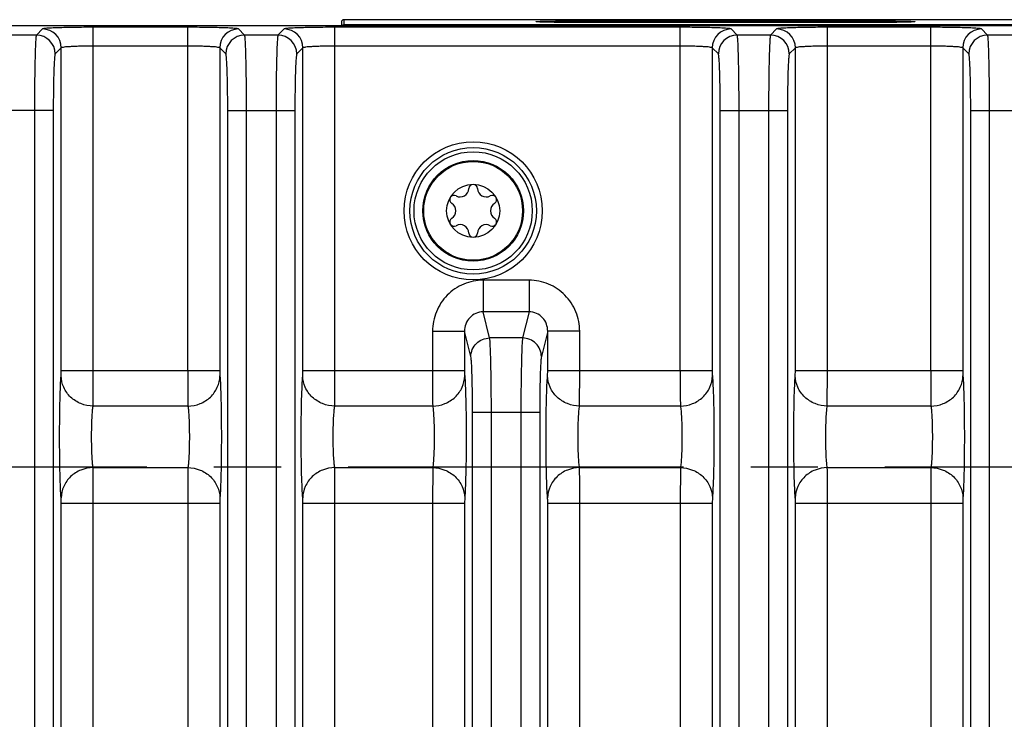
# Model space of a CAD drawing. Header units: inches. Extents: x 0 to 34, y 0 to 22.
# Tile 97 of 168: x 14.8 to 16.8, y 5.4 to 6.9. Entities that reach past the tile are written whole.
import ezdxf

# ---------------------------------------------------------------- set-up
doc = ezdxf.new("R2010")
doc.units = ezdxf.units.IN
doc.header["$LTSCALE"] = 1.87
doc.header["$MEASUREMENT"] = 0
doc.linetypes.add('CENTER', pattern=[0.6, 0.375, -0.075, 0.075, -0.075])
doc.layers.get('0').update_dxf_attribs({"linetype": 'CONTINUOUS'})
doc.layers.add('02___PRT_ALL_AXES', color=7, linetype='CONTINUOUS')
doc.layers.add('COSMETIC', color=7, linetype='CONTINUOUS')

msp = doc.modelspace()

# ---------------------------------------------------------------- linework, layer by layer
at = {"color": 7, "linetype": 'CONTINUOUS'}
for p, q in [((15.458, 6.8783), (15.4579, 6.8708)), ((15.463, 6.8832), (15.4628, 6.8724)), ((24.285, 6.8832), (15.463, 6.8832)), ((15.9657, 6.8809), (15.9657, 6.8774)), ((15.9657, 6.8809), (16.5562, 6.8809)), ((16.5562, 6.8774), (15.9657, 6.8774)), ((16.5562, 6.8809), (16.5562, 6.8774)), ((12.5968, 6.8708), (24.2748, 6.8708)), ((14.833, 6.8638), (14.8203, 6.851)), ((14.9392, 6.1499), (14.9392, 6.8674)), ((15.1367, 6.8674), (14.9392, 6.8674)), ((15.1367, 6.1499), (15.1367, 6.8674)), ((15.2557, 6.851), (15.2429, 6.8638)), ((15.3381, 6.8638), (15.3254, 6.851)), ((15.4444, 6.1499), (15.4444, 6.8674)), ((16.1664, 6.8674), (15.4444, 6.8674)), ((24.2742, 6.8724), (15.4628, 6.8724)), ((15.4628, 6.8724), (15.4628, 6.8709)), ((16.1664, 6.1499), (16.1664, 6.8674)), ((16.2854, 6.851), (16.2726, 6.8638)), ((16.3678, 6.8638), (16.3551, 6.851)), ((16.474, 6.1499), (16.474, 6.8674)), ((16.69, 6.8674), (16.474, 6.8674)), ((16.69, 6.1499), (16.69, 6.8674)), ((16.809, 6.851), (16.7962, 6.8638)), ((14.8203, 6.851), (14.7505, 6.851)), ((15.3254, 6.851), (15.2557, 6.851)), ((16.3551, 6.851), (16.2854, 6.851)), ((16.8787, 6.851), (16.809, 6.851)), ((14.8724, 6.8244), (14.8596, 6.8117)), ((14.8724, 6.1499), (14.8724, 6.8244)), ((15.1367, 6.828), (14.9392, 6.828)), ((15.2036, 6.8244), (15.2036, 6.1499)), ((15.2163, 6.8117), (15.2036, 6.8244)), ((15.3775, 6.8244), (15.3647, 6.8117)), ((15.3775, 6.1499), (15.3775, 6.8244)), ((16.1664, 6.828), (15.4444, 6.828)), ((16.2333, 6.8244), (16.2333, 6.1499)), ((16.246, 6.8117), (16.2333, 6.8244)), ((16.4072, 6.8244), (16.3944, 6.8117)), ((16.4072, 6.1499), (16.4072, 6.8244)), ((16.69, 6.828), (16.474, 6.828)), ((16.7569, 6.8244), (16.7569, 6.1499)), ((16.7696, 6.8117), (16.7569, 6.8244)), ((14.8556, 6.6936), (14.7152, 6.6936)), ((14.8163, 6.6936), (14.8163, 3.6038)), ((14.8556, 6.6936), (14.8556, 3.6038)), ((15.2203, 3.6038), (15.2203, 6.6936)), ((15.2203, 6.6936), (15.3608, 6.6936)), ((15.2596, 3.6038), (15.2596, 6.6936)), ((15.3214, 6.6936), (15.3214, 3.6038)), ((15.3608, 6.6936), (15.3608, 3.6038)), ((16.25, 3.6038), (16.25, 6.6936)), ((16.25, 6.6936), (16.3904, 6.6936)), ((16.2893, 3.6038), (16.2893, 6.6936)), ((16.3511, 6.6936), (16.3511, 3.6038)), ((16.3904, 6.6936), (16.3904, 3.6038)), ((16.7736, 3.6038), (16.7736, 6.6936)), ((16.7736, 6.6936), (16.9141, 6.6936)), ((16.813, 3.6038), (16.813, 6.6936)), ((15.7543, 6.3388), (15.7543, 6.2725)), ((15.8503, 6.3388), (15.7543, 6.3388)), ((15.8503, 6.3388), (15.8503, 6.2725)), ((15.7679, 6.218), (15.7544, 6.2725)), ((15.8503, 6.2725), (15.7544, 6.2725)), ((15.8503, 6.2725), (15.8368, 6.218)), ((15.6485, 6.232), (15.6485, 6.1499)), ((15.6485, 6.232), (15.7154, 6.232)), ((15.7154, 6.232), (15.7154, 6.1499)), ((15.7286, 6.179), (15.7154, 6.232)), ((15.8368, 6.218), (15.7679, 6.218)), ((15.8893, 6.232), (15.8761, 6.179)), ((15.8893, 6.1499), (15.8893, 6.232)), ((15.9562, 6.232), (15.8893, 6.232)), ((15.9562, 6.1499), (15.9562, 6.232)), ((14.8721, 6.1388), (14.8724, 6.1499)), ((14.8724, 6.1499), (15.2036, 6.1499)), ((14.939, 6.0756), (14.9392, 6.1499)), ((15.3772, 6.1388), (15.3775, 6.1499)), ((15.3775, 6.1499), (15.7154, 6.1499)), ((15.4441, 6.0756), (15.4444, 6.1499)), ((15.889, 6.1388), (15.8893, 6.1499)), ((15.8893, 6.1499), (16.2333, 6.1499)), ((15.9559, 6.0756), (15.9562, 6.1499)), ((16.4069, 6.1388), (16.4072, 6.1499)), ((16.4072, 6.1499), (16.7569, 6.1499)), ((16.4738, 6.0756), (16.474, 6.1499)), ((15.137, 6.0756), (14.939, 6.0756)), ((15.6488, 6.0756), (15.4441, 6.0756)), ((16.1667, 6.0756), (15.9559, 6.0756)), ((16.6903, 6.0756), (16.4738, 6.0756)), ((15.7321, 4.2355), (15.7321, 6.062)), ((15.8726, 6.062), (15.7321, 6.062)), ((15.7715, 4.2355), (15.7715, 6.062)), ((15.8332, 6.062), (15.8332, 4.2355)), ((15.8726, 6.062), (15.8726, 4.2355)), ((14.939, 5.9469), (15.137, 5.9469)), ((15.137, 5.9469), (15.1367, 5.8725)), ((15.4441, 5.9469), (15.6488, 5.9469)), ((15.6488, 5.9469), (15.6485, 5.8725)), ((15.9559, 5.9469), (16.1667, 5.9469)), ((16.1667, 5.9469), (16.1664, 5.8725)), ((16.4738, 5.9469), (16.6903, 5.9469)), ((16.6903, 5.9469), (16.69, 5.8725)), ((14.8724, 4.4249), (14.8724, 5.8725)), ((14.8724, 5.8725), (15.2036, 5.8725)), ((14.9392, 4.4249), (14.9392, 5.8725)), ((15.1367, 5.8725), (15.1367, 4.4249)), ((15.2039, 5.8837), (15.2036, 5.8725)), ((15.2036, 5.8725), (15.2036, 4.4249)), ((15.3775, 4.4249), (15.3775, 5.8725)), ((15.3775, 5.8725), (15.7154, 5.8725)), ((15.4444, 4.4249), (15.4444, 5.8725)), ((15.6485, 5.8725), (15.6485, 4.4249)), ((15.7157, 5.8837), (15.7154, 5.8725)), ((15.7154, 5.8725), (15.7154, 4.4249)), ((15.8893, 4.4249), (15.8893, 5.8725)), ((15.8893, 5.8725), (16.2333, 5.8725)), ((15.9562, 4.4249), (15.9562, 5.8725)), ((16.1664, 5.8725), (16.1664, 4.4249)), ((16.2335, 5.8837), (16.2333, 5.8725)), ((16.2333, 5.8725), (16.2333, 4.4249)), ((16.4072, 4.4249), (16.4072, 5.8725)), ((16.4072, 5.8725), (16.7569, 5.8725)), ((16.474, 4.4249), (16.474, 5.8725)), ((16.69, 5.8725), (16.69, 4.4249)), ((16.7572, 5.8837), (16.7569, 5.8725)), ((16.7569, 5.8725), (16.7569, 4.4249))]:
    msp.add_line(p, q, dxfattribs=at)
for radius in [0.1445, 0.1236, 0.1053, 0.1033, 0.0555]:
    msp.add_circle((15.7334, 6.4837), radius, dxfattribs=at)
for centre, radius, start, end in [((15.463, 6.8782), 0.005, 89.996, 178.9951), ((14.833, 6.8244), 0.0394, 0.0842, 89.9158), ((15.243, 6.8244), 0.0394, 90.0842, 179.9158), ((15.3381, 6.8244), 0.0394, 0.0842, 89.9158), ((15.4628, 6.8674), 0.005, 89.9984, 136.727), ((16.2727, 6.8244), 0.0394, 90.0842, 179.9158), ((16.3678, 6.8244), 0.0394, 0.0842, 89.9158), ((16.7963, 6.8244), 0.0394, 90.0842, 179.9158), ((14.8202, 6.8116), 0.0394, 0.0842, 89.9158), ((15.2557, 6.8116), 0.0394, 90.0842, 179.9158), ((15.3253, 6.8116), 0.0394, 0.0842, 89.9158), ((16.2854, 6.8116), 0.0394, 90.0842, 179.9158), ((16.355, 6.8116), 0.0394, 0.0842, 89.9158), ((16.809, 6.8116), 0.0394, 90.0842, 179.9158), ((15.7063, 6.5308), 0.0181, 241.6303, 358.3697), ((15.7334, 6.53), 0.00906, 1.6303, 178.3697), ((15.7606, 6.5308), 0.0181, 181.6303, 298.3697), ((15.6934, 6.5069), 0.00906, 61.6303, 238.3697), ((15.7735, 6.5069), 0.00906, 301.6303, 118.3697), ((15.6791, 6.4837), 0.0181, 301.6303, 58.3697), ((15.7877, 6.4837), 0.0181, 121.6303, 238.3697), ((15.6934, 6.4606), 0.00906, 121.6303, 298.3697), ((15.7735, 6.4606), 0.00906, 241.6303, 58.3697), ((15.7063, 6.4367), 0.0181, 1.6303, 118.3697), ((15.7606, 6.4367), 0.0181, 61.6303, 178.3697), ((15.7334, 6.4375), 0.00906, 181.6303, 358.3697)]:
    msp.add_arc(centre, radius, start, end, dxfattribs=at)
for points, knots in [([(15.8651, 6.8791), (15.865, 6.8792), (15.8656, 6.8793), (15.866, 6.8793), (15.8668, 6.8794), (15.8678, 6.8795), (15.8697, 6.8796), (15.8725, 6.8798), (15.8767, 6.8799), (15.8817, 6.8801), (15.8876, 6.8802), (15.8968, 6.8804), (15.91, 6.8806), (15.9274, 6.8807), (15.9462, 6.8808), (15.9591, 6.8809), (15.9657, 6.8809)], [0, 0, 0, 0, 0.003636, 0.008994, 0.016773, 0.026965, 0.03955, 0.071776, 0.113136, 0.163228, 0.221576, 0.287618, 0.439913, 0.614301, 0.804287, 1, 1, 1, 1]), ([(15.9657, 6.8774), (15.9592, 6.8774), (15.9466, 6.8774), (15.9281, 6.8775), (15.9135, 6.8776), (15.9027, 6.8777), (15.8954, 6.8778), (15.8888, 6.878), (15.8829, 6.8781), (15.8778, 6.8782), (15.8735, 6.8784), (15.8705, 6.8785), (15.8685, 6.8786), (15.8674, 6.8787), (15.8665, 6.8788), (15.8658, 6.8789), (15.8654, 6.879), (15.8651, 6.879), (15.8651, 6.8791)], [0, 0, 0, 0, 0.191597, 0.377824, 0.549417, 0.627753, 0.700256, 0.766188, 0.824878, 0.875779, 0.918432, 0.95244, 0.966098, 0.977483, 0.98657, 0.993345, 0.997804, 1, 1, 1, 1]), ([(16.5562, 6.8809), (16.5628, 6.8809), (16.5757, 6.8808), (16.5945, 6.8807), (16.6119, 6.8806), (16.625, 6.8804), (16.6343, 6.8802), (16.6402, 6.8801), (16.6452, 6.8799), (16.6493, 6.8798), (16.6522, 6.8796), (16.6541, 6.8795), (16.6551, 6.8794), (16.6559, 6.8793), (16.6563, 6.8793), (16.6569, 6.8792), (16.6568, 6.8791)], [0, 0, 0, 0, 0.195826, 0.385808, 0.560148, 0.712431, 0.778462, 0.836799, 0.886882, 0.928236, 0.960456, 0.97304, 0.98323, 0.991008, 0.996364, 1, 1, 1, 1]), ([(16.6568, 6.8791), (16.6567, 6.879), (16.6565, 6.879), (16.6561, 6.8789), (16.6554, 6.8788), (16.6545, 6.8787), (16.6534, 6.8786), (16.6514, 6.8785), (16.6483, 6.8784), (16.6441, 6.8782), (16.639, 6.8781), (16.6331, 6.878), (16.6265, 6.8778), (16.6192, 6.8777), (16.6084, 6.8776), (16.5937, 6.8775), (16.5753, 6.8774), (16.5626, 6.8774), (16.5562, 6.8774)], [0, 0, 0, 0, 0.002196, 0.006656, 0.013431, 0.02252, 0.033907, 0.047568, 0.081581, 0.12424, 0.17515, 0.233851, 0.299794, 0.372301, 0.450644, 0.622288, 0.808515, 1, 1, 1, 1]), ([(14.9392, 6.8674), (14.926, 6.8674), (14.9067, 6.8672), (14.8821, 6.8668), (14.8663, 6.8664), (14.8532, 6.8659), (14.8442, 6.8654), (14.8388, 6.8649), (14.836, 6.8646), (14.8342, 6.8642), (14.8332, 6.864), (14.833, 6.8638)], [0, 0, 0, 0, 0.374119, 0.543968, 0.693877, 0.818356, 0.912859, 0.947756, 0.973996, 0.991383, 1, 1, 1, 1]), ([(15.2429, 6.8638), (15.2427, 6.864), (15.2417, 6.8642), (15.24, 6.8646), (15.2372, 6.8649), (15.2317, 6.8653), (15.2227, 6.8659), (15.2096, 6.8664), (15.1939, 6.8668), (15.1693, 6.8672), (15.15, 6.8674), (15.1367, 6.8674)], [0, 0, 0, 0, 0.008597, 0.025964, 0.052179, 0.087061, 0.18149, 0.305911, 0.455827, 0.625676, 1, 1, 1, 1]), ([(15.4444, 6.8674), (15.4311, 6.8674), (15.4118, 6.8672), (15.3872, 6.8668), (15.3714, 6.8664), (15.3584, 6.8659), (15.3494, 6.8654), (15.3439, 6.8649), (15.3411, 6.8646), (15.3393, 6.8642), (15.3383, 6.864), (15.3381, 6.8638)], [0, 0, 0, 0, 0.374119, 0.543968, 0.693877, 0.818356, 0.912859, 0.947756, 0.973996, 0.991383, 1, 1, 1, 1]), ([(16.2726, 6.8638), (16.2724, 6.864), (16.2714, 6.8642), (16.2697, 6.8646), (16.2669, 6.8649), (16.2614, 6.8653), (16.2524, 6.8659), (16.2393, 6.8664), (16.2236, 6.8668), (16.199, 6.8672), (16.1797, 6.8674), (16.1664, 6.8674)], [0, 0, 0, 0, 0.008597, 0.025964, 0.052179, 0.087061, 0.18149, 0.305911, 0.455827, 0.625676, 1, 1, 1, 1]), ([(16.474, 6.8674), (16.4608, 6.8674), (16.4415, 6.8672), (16.4169, 6.8668), (16.4011, 6.8664), (16.388, 6.8659), (16.379, 6.8654), (16.3736, 6.8649), (16.3708, 6.8646), (16.369, 6.8642), (16.368, 6.864), (16.3678, 6.8638)], [0, 0, 0, 0, 0.374119, 0.543968, 0.693877, 0.818356, 0.912859, 0.947756, 0.973996, 0.991383, 1, 1, 1, 1]), ([(16.7962, 6.8638), (16.796, 6.864), (16.7951, 6.8642), (16.7933, 6.8646), (16.7905, 6.8649), (16.785, 6.8653), (16.776, 6.8659), (16.7629, 6.8664), (16.7472, 6.8668), (16.7226, 6.8672), (16.7033, 6.8674), (16.69, 6.8674)], [0, 0, 0, 0, 0.008597, 0.025964, 0.052179, 0.087061, 0.18149, 0.305911, 0.455827, 0.625676, 1, 1, 1, 1]), ([(14.8203, 6.851), (14.82, 6.8507), (14.8198, 6.8493), (14.8194, 6.8467), (14.8191, 6.8425), (14.8185, 6.8344), (14.818, 6.8211), (14.8174, 6.8017), (14.8169, 6.7784), (14.8164, 6.7419), (14.8163, 6.7133), (14.8163, 6.6936)], [0, 0, 0, 0, 0.008329, 0.02557, 0.051712, 0.086556, 0.180988, 0.305477, 0.455483, 0.625443, 1, 1, 1, 1]), ([(15.2596, 6.6936), (15.2596, 6.7133), (15.2595, 6.7419), (15.259, 6.7784), (15.2586, 6.8017), (15.258, 6.8211), (15.2574, 6.8344), (15.2569, 6.8425), (15.2566, 6.8467), (15.2561, 6.8493), (15.2559, 6.8507), (15.2557, 6.851)], [0, 0, 0, 0, 0.374557, 0.544517, 0.694523, 0.819012, 0.913444, 0.948288, 0.97443, 0.991671, 1, 1, 1, 1]), ([(15.3254, 6.851), (15.3251, 6.8507), (15.3249, 6.8493), (15.3245, 6.8467), (15.3242, 6.8425), (15.3236, 6.8344), (15.3231, 6.8211), (15.3225, 6.8017), (15.322, 6.7784), (15.3215, 6.7419), (15.3214, 6.7133), (15.3214, 6.6936)], [0, 0, 0, 0, 0.008329, 0.02557, 0.051712, 0.086556, 0.180988, 0.305477, 0.455483, 0.625443, 1, 1, 1, 1]), ([(16.2893, 6.6936), (16.2893, 6.7133), (16.2892, 6.7419), (16.2887, 6.7784), (16.2882, 6.8017), (16.2877, 6.8211), (16.2871, 6.8344), (16.2866, 6.8425), (16.2862, 6.8467), (16.2858, 6.8493), (16.2856, 6.8507), (16.2854, 6.851)], [0, 0, 0, 0, 0.374557, 0.544517, 0.694523, 0.819012, 0.913444, 0.948288, 0.97443, 0.991671, 1, 1, 1, 1]), ([(16.3551, 6.851), (16.3548, 6.8507), (16.3546, 6.8493), (16.3542, 6.8467), (16.3539, 6.8425), (16.3533, 6.8344), (16.3528, 6.8211), (16.3522, 6.8017), (16.3517, 6.7784), (16.3512, 6.7419), (16.3511, 6.7133), (16.3511, 6.6936)], [0, 0, 0, 0, 0.008329, 0.02557, 0.051712, 0.086556, 0.180988, 0.305477, 0.455483, 0.625443, 1, 1, 1, 1]), ([(16.813, 6.6936), (16.813, 6.7133), (16.8128, 6.7419), (16.8123, 6.7784), (16.8119, 6.8017), (16.8113, 6.8211), (16.8107, 6.8344), (16.8102, 6.8425), (16.8099, 6.8467), (16.8094, 6.8493), (16.8092, 6.8507), (16.809, 6.851)], [0, 0, 0, 0, 0.374557, 0.544517, 0.694523, 0.819012, 0.913444, 0.948288, 0.97443, 0.991671, 1, 1, 1, 1]), ([(14.9392, 6.828), (14.9309, 6.828), (14.9187, 6.8279), (14.9032, 6.8274), (14.8933, 6.827), (14.8851, 6.8265), (14.8787, 6.826), (14.875, 6.8252), (14.8727, 6.8249), (14.8724, 6.8244)], [0, 0, 0, 0, 0.373447, 0.54299, 0.692643, 0.816964, 0.91148, 0.97293, 1, 1, 1, 1]), ([(15.2036, 6.8244), (15.2033, 6.8249), (15.201, 6.8252), (15.1972, 6.826), (15.1908, 6.8265), (15.1826, 6.827), (15.1727, 6.8274), (15.1572, 6.8279), (15.1451, 6.828), (15.1367, 6.828)], [0, 0, 0, 0, 0.027052, 0.088466, 0.182908, 0.307182, 0.456838, 0.626375, 1, 1, 1, 1]), ([(15.4444, 6.828), (15.436, 6.828), (15.4238, 6.8279), (15.4084, 6.8274), (15.3984, 6.827), (15.3902, 6.8265), (15.3838, 6.826), (15.3801, 6.8252), (15.3778, 6.8249), (15.3775, 6.8244)], [0, 0, 0, 0, 0.373447, 0.54299, 0.692643, 0.816964, 0.91148, 0.97293, 1, 1, 1, 1]), ([(16.2333, 6.8244), (16.2329, 6.8249), (16.2307, 6.8252), (16.2269, 6.826), (16.2205, 6.8265), (16.2123, 6.827), (16.2024, 6.8274), (16.1869, 6.8279), (16.1747, 6.828), (16.1664, 6.828)], [0, 0, 0, 0, 0.027052, 0.088466, 0.182908, 0.307182, 0.456838, 0.626375, 1, 1, 1, 1]), ([(16.474, 6.828), (16.4657, 6.828), (16.4535, 6.8279), (16.438, 6.8274), (16.4281, 6.827), (16.4199, 6.8265), (16.4135, 6.826), (16.4098, 6.8252), (16.4075, 6.8249), (16.4072, 6.8244)], [0, 0, 0, 0, 0.373447, 0.54299, 0.692643, 0.816964, 0.91148, 0.97293, 1, 1, 1, 1]), ([(16.7569, 6.8244), (16.7566, 6.8249), (16.7543, 6.8252), (16.7505, 6.826), (16.7441, 6.8265), (16.736, 6.827), (16.726, 6.8274), (16.7105, 6.8279), (16.6984, 6.828), (16.69, 6.828)], [0, 0, 0, 0, 0.027052, 0.088466, 0.182908, 0.307182, 0.456838, 0.626375, 1, 1, 1, 1]), ([(14.8596, 6.8117), (14.8594, 6.8114), (14.8591, 6.8104), (14.8587, 6.8084), (14.8584, 6.8053), (14.8579, 6.7992), (14.8573, 6.7892), (14.8567, 6.7747), (14.8563, 6.7572), (14.8558, 6.7298), (14.8556, 6.7084), (14.8556, 6.6936)], [0, 0, 0, 0, 0.008604, 0.025967, 0.052176, 0.087054, 0.181481, 0.305903, 0.455824, 0.625684, 1, 1, 1, 1]), ([(15.2203, 6.6936), (15.2203, 6.7084), (15.2202, 6.7298), (15.2197, 6.7572), (15.2192, 6.7747), (15.2186, 6.7892), (15.2181, 6.7992), (15.2175, 6.8053), (15.2172, 6.8084), (15.2168, 6.8104), (15.2166, 6.8114), (15.2163, 6.8117)], [0, 0, 0, 0, 0.374316, 0.544176, 0.694097, 0.818519, 0.912946, 0.947824, 0.974033, 0.991396, 1, 1, 1, 1]), ([(15.3647, 6.8117), (15.3645, 6.8114), (15.3643, 6.8104), (15.3639, 6.8084), (15.3635, 6.8053), (15.363, 6.7992), (15.3624, 6.7892), (15.3618, 6.7747), (15.3614, 6.7572), (15.3609, 6.7298), (15.3608, 6.7084), (15.3608, 6.6936)], [0, 0, 0, 0, 0.008604, 0.025967, 0.052176, 0.087054, 0.181481, 0.305903, 0.455824, 0.625684, 1, 1, 1, 1]), ([(16.25, 6.6936), (16.25, 6.7084), (16.2499, 6.7298), (16.2494, 6.7572), (16.2489, 6.7747), (16.2483, 6.7892), (16.2478, 6.7992), (16.2472, 6.8053), (16.2469, 6.8084), (16.2465, 6.8104), (16.2462, 6.8114), (16.246, 6.8117)], [0, 0, 0, 0, 0.374316, 0.544176, 0.694097, 0.818519, 0.912946, 0.947824, 0.974033, 0.991396, 1, 1, 1, 1]), ([(16.3944, 6.8117), (16.3942, 6.8114), (16.3939, 6.8104), (16.3935, 6.8084), (16.3932, 6.8053), (16.3927, 6.7992), (16.3921, 6.7892), (16.3915, 6.7747), (16.3911, 6.7572), (16.3906, 6.7298), (16.3904, 6.7084), (16.3904, 6.6936)], [0, 0, 0, 0, 0.008604, 0.025967, 0.052176, 0.087054, 0.181481, 0.305903, 0.455824, 0.625684, 1, 1, 1, 1]), ([(16.7736, 6.6936), (16.7736, 6.7084), (16.7735, 6.7298), (16.773, 6.7572), (16.7725, 6.7747), (16.7719, 6.7892), (16.7714, 6.7992), (16.7708, 6.8053), (16.7705, 6.8084), (16.7701, 6.8104), (16.7699, 6.8114), (16.7696, 6.8117)], [0, 0, 0, 0, 0.374316, 0.544176, 0.694097, 0.818519, 0.912946, 0.947824, 0.974033, 0.991396, 1, 1, 1, 1]), ([(15.7543, 6.3388), (15.7405, 6.3388), (15.7125, 6.3332), (15.6773, 6.3093), (15.6539, 6.2738), (15.6485, 6.2458), (15.6485, 6.232)], [0, 0, 0, 0, 0.250003, 0.499951, 0.749924, 1, 1, 1, 1]), ([(15.9562, 6.232), (15.9562, 6.2458), (15.9507, 6.2738), (15.9273, 6.3093), (15.8921, 6.3332), (15.8642, 6.3388), (15.8503, 6.3388)], [0, 0, 0, 0, 0.250075, 0.50005, 0.750001, 1, 1, 1, 1]), ([(15.7544, 6.2725), (15.7491, 6.2726), (15.7385, 6.2704), (15.7255, 6.2611), (15.7172, 6.2475), (15.7153, 6.2371), (15.7154, 6.232)], [0, 0, 0, 0, 0.252287, 0.503673, 0.752857, 1, 1, 1, 1]), ([(15.8893, 6.232), (15.8893, 6.2371), (15.8875, 6.2475), (15.8792, 6.2611), (15.8662, 6.2704), (15.8556, 6.2726), (15.8503, 6.2725)], [0, 0, 0, 0, 0.247143, 0.496329, 0.747717, 1, 1, 1, 1]), ([(15.7286, 6.179), (15.7286, 6.1889), (15.7371, 6.2096), (15.7579, 6.2179), (15.7679, 6.218)], [0, 0, 0, 0, 0.498388, 1, 1, 1, 1]), ([(15.7715, 6.062), (15.7715, 6.0804), (15.7713, 6.1148), (15.7706, 6.161), (15.7698, 6.1925), (15.7688, 6.21), (15.7683, 6.2159), (15.7679, 6.218)], [0, 0, 0, 0, 0.353542, 0.662219, 0.887141, 0.958811, 1, 1, 1, 1]), ([(15.8368, 6.218), (15.8364, 6.2159), (15.8359, 6.21), (15.8349, 6.1925), (15.8341, 6.161), (15.8334, 6.1148), (15.8332, 6.0804), (15.8332, 6.062)], [0, 0, 0, 0, 0.041189, 0.11286, 0.337782, 0.646459, 1, 1, 1, 1]), ([(15.8761, 6.179), (15.8761, 6.1889), (15.8675, 6.2096), (15.8468, 6.2179), (15.8368, 6.218)], [0, 0, 0, 0, 0.498388, 1, 1, 1, 1]), ([(15.7321, 6.062), (15.7321, 6.0758), (15.732, 6.1016), (15.7313, 6.1362), (15.7305, 6.1599), (15.7294, 6.173), (15.729, 6.1774), (15.7286, 6.179)], [0, 0, 0, 0, 0.353419, 0.661997, 0.886903, 0.958641, 1, 1, 1, 1]), ([(15.8761, 6.179), (15.8757, 6.1774), (15.8753, 6.173), (15.8742, 6.1599), (15.8734, 6.1362), (15.8727, 6.1016), (15.8726, 6.0758), (15.8726, 6.062)], [0, 0, 0, 0, 0.041359, 0.113097, 0.338005, 0.646582, 1, 1, 1, 1]), ([(14.8721, 5.8837), (14.8714, 5.8902), (14.8706, 5.9066), (14.8692, 5.9492), (14.8687, 6.0112), (14.8692, 6.0733), (14.8706, 6.1158), (14.8714, 6.1323), (14.8721, 6.1388)], [0, 0, 0, 0, 0.076843, 0.193551, 0.5, 0.806448, 0.923156, 1, 1, 1, 1]), ([(14.939, 6.0756), (14.9303, 6.0757), (14.913, 6.0791), (14.891, 6.0931), (14.8759, 6.1139), (14.8722, 6.1306), (14.8721, 6.1388)], [0, 0, 0, 0, 0.256111, 0.509215, 0.756946, 1, 1, 1, 1]), ([(15.1367, 6.1499), (15.1367, 6.142), (15.1367, 6.1172), (15.1367, 6.0924), (15.137, 6.0756)], [0, 0, 0, 0, 0.321742, 1, 1, 1, 1]), ([(15.137, 6.0756), (15.1456, 6.0757), (15.1629, 6.0791), (15.185, 6.0931), (15.2, 6.1139), (15.2038, 6.1306), (15.2039, 6.1388)], [0, 0, 0, 0, 0.256111, 0.509215, 0.756946, 1, 1, 1, 1]), ([(15.2036, 6.1499), (15.2036, 6.1488), (15.2036, 6.145), (15.2036, 6.1413), (15.2039, 6.1388)], [0, 0, 0, 0, 0.321678, 1, 1, 1, 1]), ([(15.2039, 6.1388), (15.2045, 6.1323), (15.2054, 6.1158), (15.2067, 6.0733), (15.2072, 6.0112), (15.2067, 5.9492), (15.2054, 5.9066), (15.2045, 5.8902), (15.2039, 5.8837)], [0, 0, 0, 0, 0.076844, 0.193552, 0.5, 0.806449, 0.923156, 1, 1, 1, 1]), ([(15.3772, 5.8837), (15.3765, 5.8902), (15.3757, 5.9066), (15.3743, 5.9492), (15.3738, 6.0112), (15.3743, 6.0733), (15.3757, 6.1158), (15.3765, 6.1323), (15.3772, 6.1388)], [0, 0, 0, 0, 0.076843, 0.193551, 0.5, 0.806448, 0.923156, 1, 1, 1, 1]), ([(15.4441, 6.0756), (15.4355, 6.0757), (15.4181, 6.0791), (15.3961, 6.0931), (15.381, 6.1139), (15.3773, 6.1306), (15.3772, 6.1388)], [0, 0, 0, 0, 0.256111, 0.509215, 0.756946, 1, 1, 1, 1]), ([(15.6485, 6.1499), (15.6485, 6.142), (15.6485, 6.1172), (15.6485, 6.0924), (15.6488, 6.0756)], [0, 0, 0, 0, 0.321742, 1, 1, 1, 1]), ([(15.6488, 6.0756), (15.6574, 6.0757), (15.6747, 6.0791), (15.6968, 6.0931), (15.7118, 6.1139), (15.7156, 6.1306), (15.7157, 6.1388)], [0, 0, 0, 0, 0.256111, 0.509215, 0.756946, 1, 1, 1, 1]), ([(15.7154, 6.1499), (15.7154, 6.1488), (15.7154, 6.145), (15.7154, 6.1413), (15.7157, 6.1388)], [0, 0, 0, 0, 0.321678, 1, 1, 1, 1]), ([(15.7157, 6.1388), (15.7163, 6.1323), (15.7172, 6.1158), (15.7185, 6.0733), (15.719, 6.0112), (15.7185, 5.9492), (15.7172, 5.9066), (15.7163, 5.8902), (15.7157, 5.8837)], [0, 0, 0, 0, 0.076844, 0.193552, 0.5, 0.806449, 0.923156, 1, 1, 1, 1]), ([(15.889, 5.8837), (15.8884, 5.8902), (15.8875, 5.9066), (15.8861, 5.9492), (15.8856, 6.0112), (15.8861, 6.0733), (15.8875, 6.1158), (15.8884, 6.1323), (15.889, 6.1388)], [0, 0, 0, 0, 0.076843, 0.193551, 0.5, 0.806448, 0.923156, 1, 1, 1, 1]), ([(15.9559, 6.0756), (15.9473, 6.0757), (15.93, 6.0791), (15.9079, 6.0931), (15.8928, 6.1139), (15.8891, 6.1306), (15.889, 6.1388)], [0, 0, 0, 0, 0.256111, 0.509215, 0.756946, 1, 1, 1, 1]), ([(16.1664, 6.1499), (16.1664, 6.142), (16.1664, 6.1172), (16.1664, 6.0924), (16.1667, 6.0756)], [0, 0, 0, 0, 0.321742, 1, 1, 1, 1]), ([(16.1667, 6.0756), (16.1753, 6.0757), (16.1926, 6.0791), (16.2147, 6.0931), (16.2297, 6.1139), (16.2334, 6.1306), (16.2335, 6.1388)], [0, 0, 0, 0, 0.256111, 0.509215, 0.756946, 1, 1, 1, 1]), ([(16.2333, 6.1499), (16.2333, 6.1488), (16.2333, 6.145), (16.2333, 6.1413), (16.2335, 6.1388)], [0, 0, 0, 0, 0.321678, 1, 1, 1, 1]), ([(16.2335, 6.1388), (16.2342, 6.1323), (16.235, 6.1158), (16.2364, 6.0733), (16.2369, 6.0112), (16.2364, 5.9492), (16.235, 5.9066), (16.2342, 5.8902), (16.2335, 5.8837)], [0, 0, 0, 0, 0.076844, 0.193552, 0.5, 0.806449, 0.923156, 1, 1, 1, 1]), ([(16.4069, 5.8837), (16.4062, 5.8902), (16.4054, 5.9066), (16.404, 5.9492), (16.4035, 6.0112), (16.404, 6.0733), (16.4054, 6.1158), (16.4062, 6.1323), (16.4069, 6.1388)], [0, 0, 0, 0, 0.076843, 0.193551, 0.5, 0.806448, 0.923156, 1, 1, 1, 1]), ([(16.4738, 6.0756), (16.4651, 6.0757), (16.4478, 6.0791), (16.4258, 6.0931), (16.4107, 6.1139), (16.407, 6.1306), (16.4069, 6.1388)], [0, 0, 0, 0, 0.256111, 0.509215, 0.756946, 1, 1, 1, 1]), ([(16.69, 6.1499), (16.69, 6.142), (16.69, 6.1172), (16.69, 6.0924), (16.6903, 6.0756)], [0, 0, 0, 0, 0.321742, 1, 1, 1, 1]), ([(16.6903, 6.0756), (16.6989, 6.0757), (16.7162, 6.0791), (16.7383, 6.0931), (16.7533, 6.1139), (16.7571, 6.1306), (16.7572, 6.1388)], [0, 0, 0, 0, 0.256111, 0.509215, 0.756946, 1, 1, 1, 1]), ([(16.7569, 6.1499), (16.7569, 6.1488), (16.7569, 6.145), (16.7569, 6.1413), (16.7572, 6.1388)], [0, 0, 0, 0, 0.321678, 1, 1, 1, 1]), ([(16.7572, 6.1388), (16.7578, 6.1323), (16.7587, 6.1158), (16.76, 6.0733), (16.7605, 6.0112), (16.76, 5.9492), (16.7587, 5.9066), (16.7578, 5.8902), (16.7572, 5.8837)], [0, 0, 0, 0, 0.076844, 0.193552, 0.5, 0.806449, 0.923156, 1, 1, 1, 1]), ([(14.939, 5.9469), (14.9383, 5.9501), (14.9375, 5.9584), (14.9361, 5.9799), (14.9356, 6.0112), (14.9361, 6.0426), (14.9375, 6.0641), (14.9383, 6.0724), (14.939, 6.0756)], [0, 0, 0, 0, 0.077147, 0.193831, 0.500016, 0.806192, 0.922866, 1, 1, 1, 1]), ([(15.137, 6.0756), (15.1376, 6.0724), (15.1385, 6.0641), (15.1398, 6.0426), (15.1403, 6.0112), (15.1398, 5.9799), (15.1385, 5.9584), (15.1376, 5.9501), (15.137, 5.9469)], [0, 0, 0, 0, 0.077134, 0.193809, 0.499986, 0.806171, 0.922854, 1, 1, 1, 1]), ([(15.4441, 5.9469), (15.4434, 5.9501), (15.4426, 5.9584), (15.4412, 5.9799), (15.4407, 6.0112), (15.4412, 6.0426), (15.4426, 6.0641), (15.4434, 6.0724), (15.4441, 6.0756)], [0, 0, 0, 0, 0.077147, 0.193831, 0.500016, 0.806192, 0.922866, 1, 1, 1, 1]), ([(15.6488, 6.0756), (15.6494, 6.0724), (15.6503, 6.0641), (15.6516, 6.0426), (15.6521, 6.0112), (15.6516, 5.9799), (15.6503, 5.9584), (15.6494, 5.9501), (15.6488, 5.9469)], [0, 0, 0, 0, 0.077134, 0.193809, 0.499986, 0.806171, 0.922854, 1, 1, 1, 1]), ([(15.9559, 5.9469), (15.9553, 5.9501), (15.9544, 5.9584), (15.953, 5.9799), (15.9525, 6.0112), (15.953, 6.0426), (15.9544, 6.0641), (15.9553, 6.0724), (15.9559, 6.0756)], [0, 0, 0, 0, 0.077147, 0.193831, 0.500016, 0.806192, 0.922866, 1, 1, 1, 1]), ([(16.1667, 6.0756), (16.1673, 6.0724), (16.1682, 6.0641), (16.1695, 6.0426), (16.17, 6.0112), (16.1695, 5.9799), (16.1682, 5.9584), (16.1673, 5.9501), (16.1667, 5.9469)], [0, 0, 0, 0, 0.077134, 0.193809, 0.499986, 0.806171, 0.922854, 1, 1, 1, 1]), ([(16.4738, 5.9469), (16.4731, 5.9501), (16.4723, 5.9584), (16.4709, 5.9799), (16.4704, 6.0112), (16.4709, 6.0426), (16.4723, 6.0641), (16.4731, 6.0724), (16.4738, 6.0756)], [0, 0, 0, 0, 0.077147, 0.193831, 0.500016, 0.806192, 0.922866, 1, 1, 1, 1]), ([(16.6903, 6.0756), (16.6909, 6.0724), (16.6918, 6.0641), (16.6931, 6.0426), (16.6936, 6.0112), (16.6931, 5.9799), (16.6918, 5.9584), (16.6909, 5.9501), (16.6903, 5.9469)], [0, 0, 0, 0, 0.077134, 0.193809, 0.499986, 0.806171, 0.922854, 1, 1, 1, 1]), ([(14.939, 5.9469), (14.9303, 5.9468), (14.913, 5.9434), (14.891, 5.9294), (14.8759, 5.9086), (14.8722, 5.8919), (14.8721, 5.8837)], [0, 0, 0, 0, 0.256111, 0.509215, 0.756946, 1, 1, 1, 1]), ([(14.9392, 5.8725), (14.9392, 5.8805), (14.9392, 5.9053), (14.9392, 5.9301), (14.939, 5.9469)], [0, 0, 0, 0, 0.321753, 1, 1, 1, 1]), ([(15.137, 5.9469), (15.1456, 5.9468), (15.1629, 5.9434), (15.185, 5.9294), (15.2, 5.9086), (15.2038, 5.8919), (15.2039, 5.8837)], [0, 0, 0, 0, 0.256111, 0.509215, 0.756946, 1, 1, 1, 1]), ([(15.4441, 5.9469), (15.4355, 5.9468), (15.4181, 5.9434), (15.3961, 5.9294), (15.381, 5.9086), (15.3773, 5.8919), (15.3772, 5.8837)], [0, 0, 0, 0, 0.256111, 0.509215, 0.756946, 1, 1, 1, 1]), ([(15.4444, 5.8725), (15.4444, 5.8805), (15.4443, 5.9053), (15.4443, 5.9301), (15.4441, 5.9469)], [0, 0, 0, 0, 0.321753, 1, 1, 1, 1]), ([(15.6488, 5.9469), (15.6574, 5.9468), (15.6747, 5.9434), (15.6968, 5.9294), (15.7118, 5.9086), (15.7156, 5.8919), (15.7157, 5.8837)], [0, 0, 0, 0, 0.256111, 0.509215, 0.756946, 1, 1, 1, 1]), ([(15.9559, 5.9469), (15.9473, 5.9468), (15.93, 5.9434), (15.9079, 5.9294), (15.8928, 5.9086), (15.8891, 5.8919), (15.889, 5.8837)], [0, 0, 0, 0, 0.256111, 0.509215, 0.756946, 1, 1, 1, 1]), ([(15.9562, 5.8725), (15.9562, 5.8805), (15.9561, 5.9053), (15.9562, 5.9301), (15.9559, 5.9469)], [0, 0, 0, 0, 0.321753, 1, 1, 1, 1]), ([(16.1667, 5.9469), (16.1753, 5.9468), (16.1926, 5.9434), (16.2147, 5.9294), (16.2297, 5.9086), (16.2334, 5.8919), (16.2335, 5.8837)], [0, 0, 0, 0, 0.256111, 0.509215, 0.756946, 1, 1, 1, 1]), ([(16.4738, 5.9469), (16.4651, 5.9468), (16.4478, 5.9434), (16.4258, 5.9294), (16.4107, 5.9086), (16.407, 5.8919), (16.4069, 5.8837)], [0, 0, 0, 0, 0.256111, 0.509215, 0.756946, 1, 1, 1, 1]), ([(16.474, 5.8725), (16.474, 5.8805), (16.474, 5.9053), (16.474, 5.9301), (16.4738, 5.9469)], [0, 0, 0, 0, 0.321753, 1, 1, 1, 1]), ([(16.6903, 5.9469), (16.6989, 5.9468), (16.7162, 5.9434), (16.7383, 5.9294), (16.7533, 5.9086), (16.7571, 5.8919), (16.7572, 5.8837)], [0, 0, 0, 0, 0.256111, 0.509215, 0.756946, 1, 1, 1, 1]), ([(14.8724, 5.8725), (14.8724, 5.8737), (14.8723, 5.8774), (14.8723, 5.8812), (14.8721, 5.8837)], [0, 0, 0, 0, 0.321678, 1, 1, 1, 1]), ([(15.3775, 5.8725), (15.3775, 5.8737), (15.3774, 5.8774), (15.3774, 5.8812), (15.3772, 5.8837)], [0, 0, 0, 0, 0.321678, 1, 1, 1, 1]), ([(15.8893, 5.8725), (15.8893, 5.8737), (15.8892, 5.8774), (15.8893, 5.8812), (15.889, 5.8837)], [0, 0, 0, 0, 0.321678, 1, 1, 1, 1]), ([(16.4072, 5.8725), (16.4072, 5.8737), (16.4071, 5.8774), (16.4071, 5.8812), (16.4069, 5.8837)], [0, 0, 0, 0, 0.321678, 1, 1, 1, 1])]:
    msp.add_open_spline(points, degree=3, knots=knots, dxfattribs=at)
at = {"layer": '02___PRT_ALL_AXES', "color": 7, "linetype": 'CENTER'}
msp.add_line((14.3501, 5.9487), (18.7842, 5.9487), dxfattribs=at)
at = {"layer": 'COSMETIC', "color": 7, "linetype": 'CONTINUOUS'}
msp.add_circle((15.7334, 6.4837), 0.1323, dxfattribs=at)

doc.saveas('drawing.dxf')
